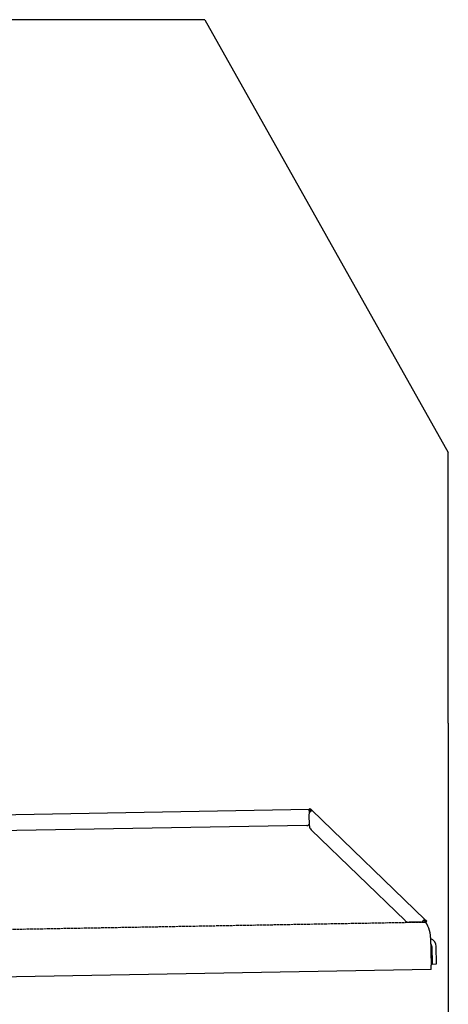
# Model space of a CAD drawing. Extents: x 1073 to 6773, y 6141 to 11616.
# Tile 50 of 50: x 5480 to 6273, y 9796 to 11616. Entities that reach past the tile are written whole.
import ezdxf

# ---------------------------------------------------------------- set-up
doc = ezdxf.new("R2010")
doc.units = 0
doc.linetypes.add('GEN3', pattern=[6.25, 5, -1.25])
doc.layers.get('0').update_dxf_attribs({"linetype": 'CONTINUOUS'})
doc.layers.add('3', color=6, linetype='GEN3')
doc.layers.add('AM_0', color=7, linetype='CONTINUOUS')

msp = doc.modelspace()

# ---------------------------------------------------------------- linework, layer by layer
for p, q in [((5822.8, 11615.9), (2672.8, 11615.9)), ((6272.8, 10315.9), (6272.8, 10815.9)), ((6272.8, 10315.9), (6272.8, 8115.9)), ((4651, 10133), (6015.8, 10156.8)), ((6017, 10158.5), (6015.6, 10157.1)), ((6017.4, 10155.4), (6015.6, 10157.1)), ((6016, 10150), (6015.8, 10156.8)), ((6017, 10158.5), (6018.8, 10156.8)), ((6018.9, 10153.9), (6017.4, 10155.4)), ((6018.8, 10156.8), (6020.3, 10155.3)), ((6018.9, 10153.9), (6019.2, 10154.3)), ((6019.2, 10154.3), (6020.3, 10155.3)), ((6020.3, 10155.3), (6229.5, 9953.3)), ((6016.1, 10125.9), (6015.7, 10148.4)), ((6011.4, 10126.8), (4656.6, 10103.1)), ((6193, 9951), (6019.2, 10118.9)), ((6229.5, 9953.3), (6228.5, 9952.3)), ((6229.5, 9953.3), (6231, 9951.9)), ((6222.7, 9948.5), (6200.2, 9948.1)), ((6228.5, 9952.3), (6228.1, 9951.9)), ((6229.6, 9950.4), (6228.1, 9951.9)), ((6231.4, 9948.7), (6229.6, 9950.4)), ((6231, 9951.9), (6232.8, 9950.1)), ((6231.4, 9948.7), (6232.8, 9950.1)), ((6240, 9920), (6240.9, 9868.7)), ((6242.3, 9903.2), (6242.9, 9870.8)), ((6250.9, 9871), (6250.3, 9903.3)), ((6241, 9860.7), (6240.9, 9868.7)), ((6242.9, 9870.8), (6250.9, 9871)), ((6241, 9860.7), (4741.3, 9834.5))]:
    msp.add_line(p, q)
for points in [[(6017.3, 10152.1, 0), (6017.2, 10152.1, 0), (6017.2, 10152.1, 0), (6017.2, 10152.1, 0), (6017.2, 10152.1, 0), (6017.2, 10152.1, 0), (6017.2, 10152.1, 0), (6017.2, 10152.1, 0), (6017.2, 10152.1, 0), (6017.2, 10152.2, 0), (6017.2, 10152.2, 0), (6017.2, 10152.2, 0), (6017.1, 10152.2, 0), (6017.1, 10152.2, 0), (6017.1, 10152.2, 0), (6017.1, 10152.2, 0), (6017.1, 10152.2, 0), (6017.1, 10152.2, 0), (6017.1, 10152.2, 0), (6017.1, 10152.2, 0), (6017.1, 10152.2, 0), (6017.1, 10152.2, 0), (6017.1, 10152.2, 0), (6017.1, 10152.2, 0), (6017.1, 10152.2, 0), (6017, 10152.2, 0), (6017, 10152.2, 0), (6017, 10152.2, 0), (6017, 10152.2, 0), (6017, 10152.2, 0), (6017, 10152.2, 0), (6017, 10152.2, 0), (6017, 10152.2, 0), (6017, 10152.2, 0), (6017, 10152.2, 0), (6017, 10152.2, 0), (6016.9, 10152.3, 0), (6016.9, 10152.3, 0), (6016.9, 10152.3, 0), (6016.9, 10152.3, 0), (6016.9, 10152.3, 0), (6016.9, 10152.3, 0), (6016.9, 10152.3, 0), (6016.9, 10152.3, 0), (6016.9, 10152.3, 0), (6016.9, 10152.3, 0), (6016.9, 10152.3, 0), (6016.9, 10152.3, 0), (6016.9, 10152.3, 0), (6016.8, 10152.3, 0), (6016.8, 10152.3, 0), (6016.8, 10152.3, 0), (6016.8, 10152.3, 0), (6016.8, 10152.3, 0), (6016.8, 10152.3, 0), (6016.8, 10152.3, 0), (6016.8, 10152.3, 0), (6016.8, 10152.3, 0), (6016.8, 10152.3, 0), (6016.8, 10152.3, 0), (6016.8, 10152.3, 0), (6016.8, 10152.3, 0), (6016.7, 10152.3, 0), (6016.7, 10152.3, 0), (6016.7, 10152.4, 0), (6016.7, 10152.4, 0), (6016.7, 10152.4, 0), (6016.7, 10152.4, 0), (6016.7, 10152.4, 0), (6016.7, 10152.4, 0), (6016.7, 10152.4, 0), (6016.7, 10152.4, 0), (6016.7, 10152.4, 0), (6016.7, 10152.4, 0), (6016.7, 10152.4, 0), (6016.6, 10152.4, 0), (6016.6, 10152.4, 0), (6016.6, 10152.4, 0), (6016.6, 10152.4, 0), (6016.6, 10152.4, 0), (6016.6, 10152.4, 0), (6016.6, 10152.4, 0), (6016.6, 10152.4, 0), (6016.6, 10152.4, 0), (6016.6, 10152.4, 0), (6016.6, 10152.4, 0), (6016.6, 10152.4, 0), (6016.6, 10152.4, 0), (6016.6, 10152.4, 0), (6016.6, 10152.4, 0), (6016.6, 10152.4, 0), (6016.5, 10152.4, 0), (6016.5, 10152.4, 0), (6016.5, 10152.5, 0), (6016.5, 10152.5, 0), (6016.5, 10152.5, 0), (6016.5, 10152.5, 0), (6016.5, 10152.5, 0), (6016.5, 10152.5, 0), (6016.5, 10152.5, 0), (6016.5, 10152.5, 0), (6016.5, 10152.5, 0), (6016.5, 10152.5, 0), (6016.5, 10152.5, 0), (6016.5, 10152.5, 0), (6016.5, 10152.5, 0), (6016.4, 10152.5, 0), (6016.4, 10152.5, 0), (6016.4, 10152.5, 0), (6016.4, 10152.5, 0), (6016.4, 10152.5, 0), (6016.4, 10152.5, 0), (6016.4, 10152.5, 0), (6016.4, 10152.5, 0), (6016.4, 10152.5, 0), (6016.4, 10152.5, 0), (6016.4, 10152.5, 0), (6016.4, 10152.5, 0), (6016.4, 10152.5, 0), (6016.4, 10152.5, 0), (6016.4, 10152.5, 0), (6016.4, 10152.5, 0), (6016.4, 10152.5, 0), (6016.4, 10152.5, 0), (6016.4, 10152.5, 0), (6016.4, 10152.5, 0), (6016.4, 10152.6, 0), (6016.3, 10152.6, 0), (6016.3, 10152.6, 0), (6016.3, 10152.6, 0), (6016.3, 10152.6, 0), (6016.3, 10152.6, 0), (6016.3, 10152.6, 0), (6016.3, 10152.6, 0), (6016.3, 10152.6, 0), (6016.3, 10152.6, 0), (6016.3, 10152.6, 0), (6016.3, 10152.6, 0), (6016.3, 10152.6, 0), (6016.3, 10152.6, 0), (6016.3, 10152.6, 0), (6016.3, 10152.6, 0), (6016.3, 10152.6, 0), (6016.3, 10152.6, 0), (6016.3, 10152.6, 0), (6016.3, 10152.6, 0), (6016.3, 10152.6, 0), (6016.2, 10152.6, 0), (6016.2, 10152.6, 0), (6016.2, 10152.6, 0), (6016.2, 10152.6, 0), (6016.2, 10152.6, 0), (6016.2, 10152.6, 0), (6016.2, 10152.6, 0), (6016.2, 10152.6, 0), (6016.2, 10152.6, 0), (6016.2, 10152.6, 0), (6016.2, 10152.6, 0), (6016.2, 10152.6, 0), (6016.2, 10152.6, 0), (6016.2, 10152.6, 0), (6016.2, 10152.6, 0), (6016.2, 10152.6, 0), (6016.2, 10152.6, 0), (6016.2, 10152.6, 0), (6016.2, 10152.6, 0), (6016.2, 10152.7, 0), (6016.2, 10152.7, 0), (6016.2, 10152.7, 0), (6016.2, 10152.7, 0), (6016.2, 10152.7, 0), (6016.2, 10152.7, 0), (6016.2, 10152.7, 0), (6016.2, 10152.7, 0), (6016.1, 10152.7, 0), (6016.1, 10152.7, 0), (6016.1, 10152.7, 0), (6016.1, 10152.7, 0), (6016.1, 10152.7, 0), (6016.1, 10152.7, 0), (6016.1, 10152.7, 0), (6016.1, 10152.7, 0), (6016.1, 10152.7, 0), (6016.1, 10152.7, 0), (6016.1, 10152.7, 0), (6016.1, 10152.7, 0), (6016.1, 10152.7, 0), (6016.1, 10152.7, 0), (6016.1, 10152.7, 0), (6016.1, 10152.7, 0), (6016.1, 10152.7, 0), (6016.1, 10152.7, 0), (6016.1, 10152.7, 0), (6016.1, 10152.7, 0), (6016.1, 10152.7, 0), (6016.1, 10152.7, 0), (6016.1, 10152.7, 0), (6016.1, 10152.7, 0), (6016.1, 10152.7, 0), (6016.1, 10152.7, 0), (6016.1, 10152.7, 0), (6016.1, 10152.7, 0), (6016.1, 10152.7, 0), (6016.1, 10152.7, 0), (6016.1, 10152.7, 0), (6016.1, 10152.7, 0), (6016.1, 10152.7, 0), (6016.1, 10152.7, 0), (6016.1, 10152.7, 0), (6016.1, 10152.7, 0), (6016.1, 10152.7, 0), (6016, 10152.7, 0), (6016, 10152.7, 0), (6016, 10152.7, 0), (6016, 10152.7, 0), (6016, 10152.7, 0), (6016, 10152.7, 0), (6016, 10152.7, 0), (6016, 10152.8, 0), (6016, 10152.8, 0), (6016, 10152.8, 0), (6016, 10152.8, 0), (6016, 10152.8, 0), (6016, 10152.8, 0), (6016, 10152.8, 0), (6016, 10152.8, 0), (6016, 10152.8, 0), (6016, 10152.8, 0), (6016, 10152.8, 0), (6016, 10152.8, 0), (6016, 10152.8, 0), (6016, 10152.8, 0), (6016, 10152.8, 0), (6016, 10152.8, 0), (6016, 10152.8, 0), (6016, 10152.8, 0), (6016, 10152.8, 0), (6016, 10152.8, 0), (6016, 10152.8, 0), (6016, 10152.8, 0), (6016, 10152.8, 0), (6016, 10152.8, 0), (6016, 10152.8, 0), (6016, 10152.8, 0), (6016, 10152.8, 0), (6016, 10152.8, 0), (6016, 10152.8, 0), (6016, 10152.8, 0), (6016, 10152.8, 0), (6016, 10152.8, 0), (6016, 10152.8, 0), (6016, 10152.8, 0), (6016, 10152.8, 0), (6016, 10152.8, 0), (6016, 10152.8, 0), (6016, 10152.8, 0), (6015.9, 10152.8, 0), (6015.9, 10152.8, 0), (6015.9, 10152.8, 0), (6015.9, 10152.8, 0), (6015.9, 10152.8, 0), (6015.9, 10152.8, 0), (6015.9, 10152.8, 0), (6015.9, 10152.8, 0), (6015.9, 10152.8, 0), (6015.9, 10152.8, 0), (6015.9, 10152.8, 0), (6015.9, 10152.8, 0), (6015.9, 10152.8, 0), (6015.9, 10152.8, 0), (6015.9, 10152.8, 0), (6015.9, 10152.8, 0), (6015.9, 10152.8, 0), (6015.9, 10152.8, 0), (6015.9, 10152.8, 0), (6015.9, 10152.8, 0), (6015.9, 10152.8, 0), (6015.9, 10152.8, 0), (6015.9, 10152.8, 0), (6015.9, 10152.8, 0), (6015.9, 10152.8, 0), (6015.9, 10152.8, 0), (6015.9, 10152.8, 0), (6015.9, 10152.8, 0), (6015.9, 10152.8, 0), (6015.9, 10152.8, 0), (6015.9, 10152.8, 0), (6015.9, 10152.8, 0), (6015.9, 10152.8, 0), (6015.9, 10152.8, 0), (6015.9, 10152.8, 0), (6015.9, 10152.8, 0), (6015.9, 10152.8, 0), (6015.9, 10152.8, 0), (6015.9, 10152.8, 0), (6015.9, 10152.8, 0), (6015.9, 10152.8, 0), (6015.9, 10152.8, 0), (6015.9, 10152.8, 0), (6015.9, 10152.8, 0), (6015.9, 10152.8, 0), (6015.9, 10152.8, 0), (6015.9, 10152.8, 0), (6015.9, 10152.8, 0), (6015.9, 10152.8, 0), (6015.9, 10152.8, 0), (6015.9, 10152.8, 0), (6015.9, 10152.8, 0), (6015.9, 10152.8, 0), (6015.9, 10152.8, 0), (6015.9, 10152.8, 0), (6015.9, 10152.8, 0), (6015.9, 10152.8, 0), (6015.9, 10152.8, 0), (6015.9, 10152.8, 0), (6015.9, 10152.8, 0), (6015.9, 10152.8, 0), (6015.9, 10152.8, 0), (6015.9, 10152.8, 0), (6015.9, 10152.8, 0)], [(6018.4, 10153.1, 0), (6018.4, 10153.1, 0), (6018.4, 10153.1, 0), (6018.4, 10153.1, 0), (6018.4, 10153.1, 0), (6018.4, 10153.1, 0), (6018.4, 10153.1, 0), (6018.4, 10153.1, 0), (6018.4, 10153.1, 0), (6018.4, 10153.1, 0), (6018.4, 10153, 0), (6018.4, 10153, 0), (6018.4, 10153, 0), (6018.4, 10153, 0), (6018.4, 10153, 0), (6018.4, 10153, 0), (6018.4, 10153, 0), (6018.3, 10153, 0), (6018.3, 10153, 0), (6018.3, 10153, 0), (6018.3, 10153, 0), (6018.3, 10153, 0), (6018.3, 10153, 0), (6018.3, 10153, 0), (6018.3, 10153, 0), (6018.3, 10153, 0), (6018.3, 10153, 0), (6018.3, 10153, 0), (6018.3, 10153, 0), (6018.3, 10153, 0), (6018.3, 10153, 0), (6018.3, 10153, 0), (6018.3, 10153, 0), (6018.3, 10153, 0), (6018.3, 10153, 0), (6018.3, 10153, 0), (6018.3, 10153, 0), (6018.2, 10153, 0), (6018.2, 10153, 0), (6018.2, 10152.9, 0), (6018.2, 10152.9, 0), (6018.2, 10152.9, 0), (6018.2, 10152.9, 0), (6018.2, 10152.9, 0), (6018.2, 10152.9, 0), (6018.2, 10152.9, 0), (6018.2, 10152.9, 0), (6018.2, 10152.9, 0), (6018.2, 10152.9, 0), (6018.2, 10152.9, 0), (6018.2, 10152.9, 0), (6018.2, 10152.9, 0), (6018.2, 10152.9, 0), (6018.2, 10152.9, 0), (6018.2, 10152.9, 0), (6018.2, 10152.9, 0), (6018.2, 10152.9, 0), (6018.2, 10152.9, 0), (6018.2, 10152.9, 0), (6018.1, 10152.9, 0), (6018.1, 10152.9, 0), (6018.1, 10152.9, 0), (6018.1, 10152.9, 0), (6018.1, 10152.9, 0), (6018.1, 10152.9, 0), (6018.1, 10152.9, 0), (6018.1, 10152.9, 0), (6018.1, 10152.9, 0), (6018.1, 10152.8, 0), (6018.1, 10152.8, 0), (6018.1, 10152.8, 0), (6018.1, 10152.8, 0), (6018.1, 10152.8, 0), (6018.1, 10152.8, 0), (6018.1, 10152.8, 0), (6018.1, 10152.8, 0), (6018.1, 10152.8, 0), (6018.1, 10152.8, 0), (6018.1, 10152.8, 0), (6018.1, 10152.8, 0), (6018.1, 10152.8, 0), (6018.1, 10152.8, 0), (6018.1, 10152.8, 0), (6018, 10152.8, 0), (6018, 10152.8, 0), (6018, 10152.8, 0), (6018, 10152.8, 0), (6018, 10152.8, 0), (6018, 10152.8, 0), (6018, 10152.8, 0), (6018, 10152.8, 0), (6018, 10152.8, 0), (6018, 10152.8, 0), (6018, 10152.8, 0), (6018, 10152.8, 0), (6018, 10152.8, 0), (6018, 10152.7, 0), (6018, 10152.7, 0), (6018, 10152.7, 0), (6018, 10152.7, 0), (6018, 10152.7, 0), (6018, 10152.7, 0), (6018, 10152.7, 0), (6017.9, 10152.7, 0), (6017.9, 10152.7, 0), (6017.9, 10152.7, 0), (6017.9, 10152.7, 0), (6017.9, 10152.7, 0), (6017.9, 10152.7, 0), (6017.9, 10152.7, 0), (6017.9, 10152.7, 0), (6017.9, 10152.7, 0), (6017.9, 10152.7, 0), (6017.9, 10152.7, 0), (6017.9, 10152.7, 0), (6017.9, 10152.7, 0), (6017.9, 10152.7, 0), (6017.9, 10152.7, 0), (6017.9, 10152.7, 0), (6017.9, 10152.7, 0), (6017.9, 10152.7, 0), (6017.9, 10152.7, 0), (6017.9, 10152.7, 0), (6017.9, 10152.6, 0), (6017.9, 10152.6, 0), (6017.9, 10152.6, 0), (6017.9, 10152.6, 0), (6017.9, 10152.6, 0), (6017.8, 10152.6, 0), (6017.8, 10152.6, 0), (6017.8, 10152.6, 0), (6017.8, 10152.6, 0), (6017.8, 10152.6, 0), (6017.8, 10152.6, 0), (6017.8, 10152.6, 0), (6017.8, 10152.6, 0), (6017.8, 10152.6, 0), (6017.8, 10152.6, 0), (6017.8, 10152.6, 0), (6017.8, 10152.6, 0), (6017.8, 10152.6, 0), (6017.8, 10152.6, 0), (6017.8, 10152.6, 0), (6017.8, 10152.6, 0), (6017.8, 10152.6, 0), (6017.8, 10152.6, 0), (6017.8, 10152.6, 0), (6017.8, 10152.6, 0), (6017.8, 10152.6, 0), (6017.8, 10152.6, 0), (6017.7, 10152.5, 0), (6017.7, 10152.5, 0), (6017.7, 10152.5, 0), (6017.7, 10152.5, 0), (6017.7, 10152.5, 0), (6017.7, 10152.5, 0), (6017.7, 10152.5, 0), (6017.7, 10152.5, 0), (6017.7, 10152.5, 0), (6017.7, 10152.5, 0), (6017.7, 10152.5, 0), (6017.7, 10152.5, 0), (6017.7, 10152.5, 0), (6017.7, 10152.5, 0), (6017.7, 10152.5, 0), (6017.7, 10152.5, 0), (6017.7, 10152.5, 0), (6017.7, 10152.5, 0), (6017.7, 10152.5, 0), (6017.7, 10152.5, 0), (6017.7, 10152.5, 0), (6017.6, 10152.5, 0), (6017.6, 10152.5, 0), (6017.6, 10152.5, 0), (6017.6, 10152.5, 0), (6017.6, 10152.5, 0), (6017.6, 10152.4, 0), (6017.6, 10152.4, 0), (6017.6, 10152.4, 0), (6017.6, 10152.4, 0), (6017.6, 10152.4, 0), (6017.6, 10152.4, 0), (6017.6, 10152.4, 0), (6017.6, 10152.4, 0), (6017.6, 10152.4, 0), (6017.6, 10152.4, 0), (6017.6, 10152.4, 0), (6017.6, 10152.4, 0), (6017.6, 10152.4, 0), (6017.6, 10152.4, 0), (6017.6, 10152.4, 0), (6017.6, 10152.4, 0)], [(6020.3, 10155.3, 0), (6020.3, 10155.3, 0), (6020.3, 10155.3, 0), (6020.3, 10155.3, 0), (6020.3, 10155.3, 0), (6020.3, 10155.3, 0), (6020.3, 10155.3, 0), (6020.3, 10155.3, 0), (6020.3, 10155.3, 0), (6020.3, 10155.3, 0), (6020.3, 10155.3, 0), (6020.3, 10155.3, 0), (6020.3, 10155.3, 0), (6020.3, 10155.3, 0), (6020.3, 10155.3, 0), (6020.3, 10155.3, 0), (6020.3, 10155.3, 0), (6020.3, 10155.3, 0), (6020.3, 10155.3, 0), (6020.3, 10155.3, 0), (6020.3, 10155.3, 0), (6020.3, 10155.3, 0), (6020.3, 10155.3, 0), (6020.3, 10155.3, 0), (6020.3, 10155.3, 0), (6020.3, 10155.3, 0), (6020.3, 10155.3, 0), (6020.3, 10155.3, 0), (6020.3, 10155.3, 0), (6020.3, 10155.3, 0), (6020.3, 10155.3, 0), (6020.3, 10155.3, 0), (6020.3, 10155.3, 0), (6020.3, 10155.2, 0), (6020.3, 10155.2, 0), (6020.3, 10155.2, 0), (6020.3, 10155.2, 0), (6020.3, 10155.2, 0), (6020.3, 10155.2, 0), (6020.3, 10155.2, 0), (6020.3, 10155.2, 0), (6020.3, 10155.2, 0), (6020.3, 10155.2, 0), (6020.3, 10155.2, 0), (6020.3, 10155.2, 0), (6020.3, 10155.2, 0), (6020.3, 10155.2, 0), (6020.3, 10155.2, 0), (6020.3, 10155.2, 0), (6020.3, 10155.2, 0), (6020.3, 10155.2, 0), (6020.3, 10155.2, 0), (6020.3, 10155.2, 0), (6020.3, 10155.2, 0), (6020.3, 10155.2, 0), (6020.3, 10155.2, 0), (6020.3, 10155.2, 0), (6020.3, 10155.2, 0), (6020.3, 10155.2, 0), (6020.3, 10155.2, 0), (6020.3, 10155.2, 0), (6020.3, 10155.2, 0), (6020.3, 10155.1, 0), (6020.3, 10155.1, 0), (6020.3, 10155.1, 0), (6020.3, 10155.1, 0), (6020.3, 10155.1, 0), (6020.3, 10155.1, 0), (6020.3, 10155.1, 0), (6020.3, 10155.1, 0), (6020.3, 10155.1, 0), (6020.3, 10155.1, 0), (6020.3, 10155.1, 0), (6020.3, 10155.1, 0), (6020.3, 10155.1, 0), (6020.3, 10155.1, 0), (6020.3, 10155.1, 0), (6020.3, 10155.1, 0), (6020.3, 10155.1, 0), (6020.3, 10155.1, 0), (6020.3, 10155.1, 0), (6020.3, 10155.1, 0), (6020.3, 10155.1, 0), (6020.3, 10155.1, 0), (6020.3, 10155.1, 0), (6020.3, 10155.1, 0), (6020.3, 10155.1, 0), (6020.3, 10155, 0), (6020.3, 10155, 0), (6020.3, 10155, 0), (6020.3, 10155, 0), (6020.3, 10155, 0), (6020.3, 10155, 0), (6020.3, 10155, 0), (6020.3, 10155, 0), (6020.3, 10155, 0), (6020.3, 10155, 0), (6020.3, 10155, 0), (6020.3, 10155, 0), (6020.3, 10155, 0), (6020.3, 10155, 0), (6020.3, 10155, 0), (6020.3, 10155, 0), (6020.3, 10155, 0), (6020.3, 10155, 0), (6020.3, 10155, 0), (6020.3, 10155, 0), (6020.3, 10155, 0), (6020.3, 10155, 0), (6020.3, 10154.9, 0), (6020.3, 10154.9, 0), (6020.3, 10154.9, 0), (6020.3, 10154.9, 0), (6020.3, 10154.9, 0), (6020.3, 10154.9, 0), (6020.3, 10154.9, 0), (6020.3, 10154.9, 0), (6020.3, 10154.9, 0), (6020.3, 10154.9, 0), (6020.3, 10154.9, 0), (6020.3, 10154.9, 0), (6020.3, 10154.9, 0), (6020.3, 10154.9, 0), (6020.3, 10154.9, 0), (6020.3, 10154.9, 0), (6020.3, 10154.9, 0), (6020.3, 10154.9, 0), (6020.2, 10154.9, 0), (6020.2, 10154.9, 0), (6020.2, 10154.8, 0), (6020.2, 10154.8, 0), (6020.2, 10154.8, 0), (6020.2, 10154.8, 0), (6020.2, 10154.8, 0), (6020.2, 10154.8, 0), (6020.2, 10154.8, 0), (6020.2, 10154.8, 0), (6020.2, 10154.8, 0), (6020.2, 10154.8, 0), (6020.2, 10154.8, 0), (6020.2, 10154.8, 0), (6020.2, 10154.8, 0), (6020.2, 10154.8, 0), (6020.2, 10154.8, 0), (6020.2, 10154.8, 0), (6020.2, 10154.8, 0), (6020.2, 10154.8, 0), (6020.2, 10154.8, 0), (6020.2, 10154.7, 0), (6020.2, 10154.7, 0), (6020.2, 10154.7, 0), (6020.2, 10154.7, 0), (6020.2, 10154.7, 0), (6020.2, 10154.7, 0), (6020.2, 10154.7, 0), (6020.2, 10154.7, 0), (6020.2, 10154.7, 0), (6020.2, 10154.7, 0), (6020.1, 10154.7, 0), (6020.1, 10154.7, 0), (6020.1, 10154.7, 0), (6020.1, 10154.7, 0), (6020.1, 10154.7, 0), (6020.1, 10154.7, 0), (6020.1, 10154.7, 0), (6020.1, 10154.6, 0), (6020.1, 10154.6, 0), (6020.1, 10154.6, 0), (6020.1, 10154.6, 0), (6020.1, 10154.6, 0), (6020.1, 10154.6, 0), (6020.1, 10154.6, 0), (6020.1, 10154.6, 0), (6020.1, 10154.6, 0), (6020.1, 10154.6, 0), (6020.1, 10154.6, 0), (6020.1, 10154.6, 0), (6020.1, 10154.6, 0), (6020.1, 10154.6, 0), (6020.1, 10154.6, 0), (6020.1, 10154.6, 0), (6020.1, 10154.6, 0), (6020.1, 10154.5, 0), (6020, 10154.5, 0), (6020, 10154.5, 0), (6020, 10154.5, 0), (6020, 10154.5, 0), (6020, 10154.5, 0), (6020, 10154.5, 0), (6020, 10154.5, 0), (6020, 10154.5, 0), (6020, 10154.5, 0), (6020, 10154.5, 0), (6020, 10154.5, 0), (6020, 10154.5, 0), (6020, 10154.5, 0), (6020, 10154.5, 0), (6020, 10154.5, 0), (6020, 10154.4, 0), (6020, 10154.4, 0), (6019.9, 10154.4, 0), (6019.9, 10154.4, 0), (6019.9, 10154.4, 0), (6019.9, 10154.4, 0), (6019.9, 10154.4, 0), (6019.9, 10154.4, 0), (6019.9, 10154.4, 0), (6019.9, 10154.4, 0), (6019.9, 10154.4, 0), (6019.9, 10154.4, 0), (6019.9, 10154.4, 0), (6019.9, 10154.4, 0), (6019.9, 10154.4, 0), (6019.9, 10154.3, 0), (6019.9, 10154.3, 0), (6019.9, 10154.3, 0), (6019.9, 10154.3, 0), (6019.9, 10154.3, 0), (6019.9, 10154.3, 0), (6019.8, 10154.3, 0), (6019.8, 10154.3, 0), (6019.8, 10154.3, 0), (6019.8, 10154.3, 0), (6019.8, 10154.3, 0), (6019.8, 10154.3, 0), (6019.8, 10154.3, 0), (6019.8, 10154.3, 0), (6019.8, 10154.3, 0), (6019.8, 10154.2, 0), (6019.8, 10154.2, 0), (6019.8, 10154.2, 0), (6019.8, 10154.2, 0), (6019.8, 10154.2, 0), (6019.8, 10154.2, 0), (6019.7, 10154.2, 0), (6019.7, 10154.2, 0), (6019.7, 10154.2, 0), (6019.7, 10154.2, 0), (6019.7, 10154.2, 0), (6019.7, 10154.2, 0), (6019.7, 10154.2, 0), (6019.7, 10154.2, 0), (6019.7, 10154.2, 0), (6019.7, 10154.1, 0), (6019.7, 10154.1, 0), (6019.7, 10154.1, 0), (6019.7, 10154.1, 0), (6019.6, 10154.1, 0), (6019.6, 10154.1, 0), (6019.6, 10154.1, 0), (6019.6, 10154.1, 0), (6019.6, 10154.1, 0), (6019.6, 10154.1, 0), (6019.6, 10154.1, 0), (6019.6, 10154.1, 0), (6019.6, 10154.1, 0), (6019.6, 10154.1, 0), (6019.6, 10154, 0), (6019.6, 10154, 0), (6019.6, 10154, 0), (6019.6, 10154, 0), (6019.6, 10154, 0), (6019.5, 10154, 0), (6019.5, 10154, 0), (6019.5, 10154, 0), (6019.5, 10154, 0), (6019.5, 10154, 0), (6019.5, 10154, 0), (6019.5, 10154, 0), (6019.5, 10154, 0), (6019.5, 10153.9, 0), (6019.5, 10153.9, 0), (6019.5, 10153.9, 0), (6019.5, 10153.9, 0), (6019.4, 10153.9, 0), (6019.4, 10153.9, 0), (6019.4, 10153.9, 0), (6019.4, 10153.9, 0), (6019.4, 10153.9, 0), (6019.4, 10153.9, 0), (6019.4, 10153.9, 0), (6019.4, 10153.9, 0), (6019.4, 10153.9, 0), (6019.4, 10153.9, 0), (6019.4, 10153.8, 0), (6019.4, 10153.8, 0), (6019.4, 10153.8, 0), (6019.3, 10153.8, 0), (6019.3, 10153.8, 0), (6019.3, 10153.8, 0), (6019.3, 10153.8, 0), (6019.3, 10153.8, 0), (6019.3, 10153.8, 0), (6019.3, 10153.8, 0), (6019.3, 10153.8, 0), (6019.3, 10153.8, 0), (6019.3, 10153.8, 0), (6019.3, 10153.7, 0), (6019.2, 10153.7, 0), (6019.2, 10153.7, 0), (6019.2, 10153.7, 0), (6019.2, 10153.7, 0), (6019.2, 10153.7, 0), (6019.2, 10153.7, 0), (6019.2, 10153.7, 0), (6019.2, 10153.7, 0), (6019.2, 10153.7, 0), (6019.2, 10153.7, 0), (6019.2, 10153.7, 0), (6019.1, 10153.7, 0), (6019.1, 10153.6, 0), (6019.1, 10153.6, 0), (6019.1, 10153.6, 0), (6019.1, 10153.6, 0), (6019.1, 10153.6, 0), (6019.1, 10153.6, 0), (6019.1, 10153.6, 0), (6019.1, 10153.6, 0), (6019.1, 10153.6, 0), (6019.1, 10153.6, 0), (6019.1, 10153.6, 0), (6019, 10153.6, 0), (6019, 10153.6, 0), (6019, 10153.5, 0), (6019, 10153.5, 0), (6019, 10153.5, 0), (6019, 10153.5, 0), (6019, 10153.5, 0), (6019, 10153.5, 0), (6019, 10153.5, 0), (6019, 10153.5, 0), (6018.9, 10153.5, 0), (6018.9, 10153.5, 0), (6018.9, 10153.5, 0), (6018.9, 10153.5, 0), (6018.9, 10153.5, 0), (6018.9, 10153.4, 0), (6018.9, 10153.4, 0), (6018.9, 10153.4, 0), (6018.9, 10153.4, 0), (6018.9, 10153.4, 0), (6018.9, 10153.4, 0), (6018.8, 10153.4, 0), (6018.8, 10153.4, 0), (6018.8, 10153.4, 0), (6018.8, 10153.4, 0), (6018.8, 10153.4, 0), (6018.8, 10153.4, 0), (6018.8, 10153.4, 0), (6018.8, 10153.3, 0), (6018.8, 10153.3, 0), (6018.8, 10153.3, 0), (6018.7, 10153.3, 0), (6018.7, 10153.3, 0), (6018.7, 10153.3, 0), (6018.7, 10153.3, 0), (6018.7, 10153.3, 0), (6018.7, 10153.3, 0), (6018.7, 10153.3, 0), (6018.7, 10153.3, 0), (6018.7, 10153.3, 0), (6018.6, 10153.3, 0), (6018.6, 10153.2, 0), (6018.6, 10153.2, 0), (6018.6, 10153.2, 0), (6018.6, 10153.2, 0), (6018.6, 10153.2, 0), (6018.6, 10153.2, 0), (6018.6, 10153.2, 0), (6018.6, 10153.2, 0), (6018.6, 10153.2, 0), (6018.6, 10153.2, 0), (6018.5, 10153.2, 0), (6018.5, 10153.2, 0), (6018.5, 10153.2, 0), (6018.5, 10153.1, 0), (6018.5, 10153.1, 0), (6018.5, 10153.1, 0), (6018.5, 10153.1, 0), (6018.5, 10153.1, 0), (6018.4, 10153.1, 0), (6018.4, 10153.1, 0), (6018.4, 10153.1, 0), (6018.4, 10153.1, 0)], [(6019, 10153.5, 0), (6019, 10153.5, 0), (6019, 10153.5, 0), (6019, 10153.5, 0), (6019, 10153.5, 0), (6019, 10153.5, 0), (6019, 10153.5, 0), (6019, 10153.5, 0), (6019, 10153.5, 0), (6019, 10153.5, 0), (6019, 10153.5, 0), (6019, 10153.5, 0), (6019, 10153.5, 0), (6019, 10153.5, 0), (6019, 10153.5, 0), (6019, 10153.5, 0), (6019, 10153.5, 0), (6019, 10153.5, 0), (6019, 10153.5, 0), (6019, 10153.5, 0), (6019, 10153.5, 0), (6019, 10153.5, 0), (6019, 10153.5, 0), (6019, 10153.6, 0), (6019, 10153.6, 0), (6019, 10153.6, 0), (6019, 10153.6, 0), (6019, 10153.6, 0), (6019, 10153.6, 0), (6019, 10153.6, 0), (6019, 10153.6, 0), (6019, 10153.6, 0), (6019, 10153.6, 0), (6019, 10153.6, 0), (6019, 10153.6, 0), (6019, 10153.6, 0), (6019, 10153.6, 0), (6019, 10153.6, 0), (6019, 10153.6, 0), (6019, 10153.6, 0), (6019, 10153.6, 0), (6019, 10153.6, 0), (6019, 10153.6, 0), (6019, 10153.6, 0), (6019, 10153.6, 0), (6019, 10153.6, 0), (6019, 10153.6, 0), (6019, 10153.6, 0), (6019, 10153.6, 0), (6019, 10153.6, 0), (6019, 10153.6, 0), (6019, 10153.6, 0), (6019, 10153.6, 0), (6019, 10153.6, 0), (6019, 10153.6, 0), (6019, 10153.6, 0), (6019, 10153.6, 0), (6019, 10153.6, 0), (6019, 10153.6, 0), (6019, 10153.6, 0), (6019, 10153.6, 0), (6019, 10153.6, 0), (6019, 10153.6, 0), (6019, 10153.6, 0), (6019, 10153.6, 0), (6019, 10153.6, 0), (6019, 10153.6, 0), (6019, 10153.6, 0), (6019, 10153.6, 0), (6019, 10153.6, 0), (6019, 10153.6, 0), (6019, 10153.6, 0), (6019, 10153.6, 0), (6019, 10153.6, 0), (6019, 10153.6, 0), (6019, 10153.6, 0), (6019, 10153.6, 0), (6019, 10153.6, 0), (6019, 10153.6, 0), (6019, 10153.6, 0), (6019, 10153.6, 0), (6019, 10153.6, 0), (6019, 10153.7, 0), (6019, 10153.7, 0), (6019, 10153.7, 0), (6019, 10153.7, 0), (6019, 10153.7, 0), (6019, 10153.7, 0), (6019, 10153.7, 0), (6019, 10153.7, 0), (6019, 10153.7, 0), (6019, 10153.7, 0), (6019, 10153.7, 0), (6019, 10153.7, 0), (6019, 10153.7, 0), (6019, 10153.7, 0), (6019, 10153.7, 0), (6019, 10153.7, 0), (6019, 10153.7, 0), (6019, 10153.7, 0), (6019, 10153.7, 0), (6019, 10153.7, 0), (6019, 10153.7, 0), (6019, 10153.7, 0), (6019, 10153.7, 0), (6019, 10153.7, 0), (6019, 10153.7, 0), (6019, 10153.7, 0), (6019, 10153.7, 0), (6019, 10153.7, 0), (6019, 10153.7, 0), (6019, 10153.7, 0), (6019, 10153.7, 0), (6019, 10153.7, 0), (6019, 10153.7, 0), (6019, 10153.7, 0), (6019, 10153.7, 0), (6019, 10153.7, 0), (6019, 10153.7, 0), (6019, 10153.7, 0), (6019, 10153.7, 0), (6019, 10153.7, 0), (6019, 10153.7, 0), (6019, 10153.7, 0), (6019, 10153.7, 0), (6019, 10153.7, 0), (6019, 10153.7, 0), (6019, 10153.7, 0), (6019, 10153.7, 0), (6019, 10153.7, 0), (6019, 10153.7, 0), (6019, 10153.7, 0), (6019, 10153.7, 0), (6019, 10153.7, 0), (6019, 10153.7, 0), (6019, 10153.7, 0), (6019, 10153.7, 0), (6019, 10153.7, 0), (6019, 10153.7, 0), (6019, 10153.7, 0), (6019, 10153.7, 0), (6019, 10153.7, 0), (6019, 10153.7, 0), (6019, 10153.7, 0), (6019, 10153.7, 0), (6019, 10153.7, 0), (6019, 10153.8, 0), (6019, 10153.8, 0), (6019, 10153.8, 0), (6019, 10153.8, 0), (6019, 10153.8, 0), (6019, 10153.8, 0), (6019, 10153.8, 0), (6019, 10153.8, 0), (6019, 10153.8, 0), (6019, 10153.8, 0), (6019, 10153.8, 0), (6019, 10153.8, 0), (6019, 10153.8, 0), (6019, 10153.8, 0), (6019, 10153.8, 0), (6019, 10153.8, 0), (6019, 10153.8, 0), (6019, 10153.8, 0), (6019, 10153.8, 0), (6019, 10153.8, 0), (6019, 10153.8, 0), (6019, 10153.8, 0), (6019, 10153.8, 0), (6019, 10153.8, 0), (6019, 10153.8, 0), (6019, 10153.8, 0), (6019, 10153.8, 0), (6019, 10153.8, 0), (6019, 10153.8, 0), (6019, 10153.8, 0), (6019, 10153.8, 0), (6019, 10153.8, 0), (6019, 10153.8, 0), (6019, 10153.8, 0), (6019, 10153.8, 0), (6018.9, 10153.8, 0), (6018.9, 10153.8, 0), (6018.9, 10153.8, 0), (6018.9, 10153.8, 0), (6018.9, 10153.8, 0), (6018.9, 10153.8, 0), (6018.9, 10153.8, 0), (6018.9, 10153.8, 0), (6018.9, 10153.8, 0), (6018.9, 10153.8, 0), (6018.9, 10153.8, 0), (6018.9, 10153.8, 0), (6018.9, 10153.8, 0), (6018.9, 10153.8, 0), (6018.9, 10153.8, 0), (6018.9, 10153.8, 0), (6018.9, 10153.8, 0), (6018.9, 10153.8, 0), (6018.9, 10153.8, 0), (6018.9, 10153.8, 0), (6018.9, 10153.8, 0), (6018.9, 10153.8, 0), (6018.9, 10153.8, 0), (6018.9, 10153.8, 0), (6018.9, 10153.8, 0), (6018.9, 10153.8, 0), (6018.9, 10153.8, 0), (6018.9, 10153.8, 0), (6018.9, 10153.8, 0), (6018.9, 10153.8, 0), (6018.9, 10153.8, 0), (6018.9, 10153.8, 0), (6018.9, 10153.8, 0), (6018.9, 10153.8, 0), (6018.9, 10153.9, 0), (6018.9, 10153.9, 0), (6018.9, 10153.9, 0), (6018.9, 10153.9, 0), (6018.9, 10153.9, 0), (6018.9, 10153.9, 0), (6018.9, 10153.9, 0), (6018.9, 10153.9, 0), (6018.9, 10153.9, 0), (6018.9, 10153.9, 0), (6018.9, 10153.9, 0), (6018.9, 10153.9, 0), (6018.9, 10153.9, 0), (6018.9, 10153.9, 0), (6018.9, 10153.9, 0), (6018.9, 10153.9, 0), (6018.9, 10153.9, 0), (6018.9, 10153.9, 0), (6018.9, 10153.9, 0), (6018.9, 10153.9, 0), (6018.9, 10153.9, 0), (6018.9, 10153.9, 0), (6018.9, 10153.9, 0), (6018.9, 10153.9, 0), (6018.9, 10153.9, 0), (6018.9, 10153.9, 0), (6018.9, 10153.9, 0), (6018.9, 10153.9, 0), (6018.9, 10153.9, 0), (6018.9, 10153.9, 0), (6018.9, 10153.9, 0), (6018.9, 10153.9, 0), (6018.9, 10153.9, 0), (6018.9, 10153.9, 0), (6018.9, 10153.9, 0), (6018.9, 10153.9, 0), (6018.9, 10153.9, 0), (6018.9, 10153.9, 0), (6018.9, 10153.9, 0), (6018.9, 10153.9, 0), (6018.9, 10153.9, 0)], [(6227.3, 9951.4, 0), (6227.3, 9951.4, 0), (6227.3, 9951.4, 0), (6227.3, 9951.4, 0), (6227.3, 9951.4, 0), (6227.3, 9951.5, 0), (6227.3, 9951.5, 0), (6227.3, 9951.5, 0), (6227.3, 9951.5, 0), (6227.3, 9951.5, 0), (6227.4, 9951.5, 0), (6227.4, 9951.5, 0), (6227.4, 9951.5, 0), (6227.4, 9951.5, 0), (6227.4, 9951.5, 0), (6227.4, 9951.6, 0), (6227.4, 9951.6, 0), (6227.4, 9951.6, 0), (6227.4, 9951.6, 0), (6227.4, 9951.6, 0), (6227.4, 9951.6, 0), (6227.4, 9951.6, 0), (6227.4, 9951.6, 0), (6227.4, 9951.6, 0), (6227.4, 9951.6, 0), (6227.5, 9951.7, 0), (6227.5, 9951.7, 0), (6227.5, 9951.7, 0), (6227.5, 9951.7, 0), (6227.5, 9951.7, 0), (6227.5, 9951.7, 0), (6227.5, 9951.7, 0), (6227.5, 9951.7, 0), (6227.5, 9951.7, 0), (6227.5, 9951.8, 0), (6227.5, 9951.8, 0), (6227.5, 9951.8, 0), (6227.6, 9951.8, 0), (6227.6, 9951.8, 0), (6227.6, 9951.8, 0), (6227.6, 9951.8, 0), (6227.6, 9951.8, 0), (6227.6, 9951.8, 0), (6227.6, 9951.9, 0), (6227.6, 9951.9, 0), (6227.6, 9951.9, 0), (6227.6, 9951.9, 0), (6227.6, 9951.9, 0), (6227.6, 9951.9, 0), (6227.6, 9951.9, 0), (6227.6, 9951.9, 0), (6227.6, 9951.9, 0), (6227.7, 9951.9, 0), (6227.7, 9951.9, 0), (6227.7, 9952, 0), (6227.7, 9952, 0), (6227.7, 9952, 0), (6227.7, 9952, 0), (6227.7, 9952, 0), (6227.7, 9952, 0), (6227.7, 9952, 0), (6227.7, 9952, 0), (6227.7, 9952, 0), (6227.7, 9952, 0), (6227.8, 9952, 0), (6227.8, 9952.1, 0), (6227.8, 9952.1, 0), (6227.8, 9952.1, 0), (6227.8, 9952.1, 0), (6227.8, 9952.1, 0), (6227.8, 9952.1, 0), (6227.8, 9952.1, 0), (6227.8, 9952.1, 0), (6227.8, 9952.1, 0), (6227.8, 9952.1, 0), (6227.8, 9952.1, 0), (6227.8, 9952.2, 0), (6227.8, 9952.2, 0), (6227.9, 9952.2, 0), (6227.9, 9952.2, 0), (6227.9, 9952.2, 0), (6227.9, 9952.2, 0), (6227.9, 9952.2, 0), (6227.9, 9952.2, 0), (6227.9, 9952.2, 0), (6227.9, 9952.2, 0), (6227.9, 9952.2, 0), (6227.9, 9952.3, 0), (6227.9, 9952.3, 0), (6227.9, 9952.3, 0), (6227.9, 9952.3, 0), (6227.9, 9952.3, 0), (6227.9, 9952.3, 0), (6228, 9952.3, 0), (6228, 9952.3, 0), (6228, 9952.3, 0), (6228, 9952.3, 0), (6228, 9952.4, 0), (6228, 9952.4, 0), (6228, 9952.4, 0), (6228, 9952.4, 0), (6228, 9952.4, 0), (6228, 9952.4, 0), (6228, 9952.4, 0), (6228, 9952.4, 0), (6228.1, 9952.4, 0), (6228.1, 9952.4, 0), (6228.1, 9952.4, 0), (6228.1, 9952.4, 0), (6228.1, 9952.5, 0), (6228.1, 9952.5, 0), (6228.1, 9952.5, 0), (6228.1, 9952.5, 0), (6228.1, 9952.5, 0), (6228.1, 9952.5, 0), (6228.1, 9952.5, 0), (6228.1, 9952.5, 0), (6228.1, 9952.5, 0), (6228.1, 9952.5, 0), (6228.1, 9952.5, 0), (6228.1, 9952.5, 0), (6228.2, 9952.5, 0), (6228.2, 9952.5, 0), (6228.2, 9952.6, 0), (6228.2, 9952.6, 0), (6228.2, 9952.6, 0), (6228.2, 9952.6, 0), (6228.2, 9952.6, 0), (6228.2, 9952.6, 0), (6228.2, 9952.6, 0), (6228.2, 9952.6, 0), (6228.2, 9952.6, 0), (6228.2, 9952.6, 0), (6228.2, 9952.6, 0), (6228.2, 9952.6, 0), (6228.3, 9952.6, 0), (6228.3, 9952.7, 0), (6228.3, 9952.7, 0), (6228.3, 9952.7, 0), (6228.3, 9952.7, 0), (6228.3, 9952.7, 0), (6228.3, 9952.7, 0), (6228.3, 9952.7, 0), (6228.3, 9952.7, 0), (6228.3, 9952.7, 0), (6228.3, 9952.7, 0), (6228.3, 9952.7, 0), (6228.3, 9952.7, 0), (6228.3, 9952.8, 0), (6228.4, 9952.8, 0), (6228.4, 9952.8, 0), (6228.4, 9952.8, 0), (6228.4, 9952.8, 0), (6228.4, 9952.8, 0), (6228.4, 9952.8, 0), (6228.4, 9952.8, 0), (6228.4, 9952.8, 0), (6228.4, 9952.8, 0), (6228.4, 9952.8, 0), (6228.4, 9952.8, 0), (6228.4, 9952.8, 0), (6228.4, 9952.8, 0), (6228.4, 9952.8, 0), (6228.4, 9952.9, 0), (6228.4, 9952.9, 0), (6228.5, 9952.9, 0), (6228.5, 9952.9, 0), (6228.5, 9952.9, 0), (6228.5, 9952.9, 0), (6228.5, 9952.9, 0), (6228.5, 9952.9, 0), (6228.5, 9952.9, 0), (6228.5, 9952.9, 0), (6228.5, 9952.9, 0), (6228.5, 9952.9, 0), (6228.5, 9952.9, 0), (6228.5, 9952.9, 0), (6228.5, 9952.9, 0), (6228.5, 9952.9, 0), (6228.6, 9953, 0), (6228.6, 9953, 0), (6228.6, 9953, 0), (6228.6, 9953, 0), (6228.6, 9953, 0), (6228.6, 9953, 0), (6228.6, 9953, 0), (6228.6, 9953, 0), (6228.6, 9953, 0), (6228.6, 9953, 0), (6228.6, 9953, 0), (6228.6, 9953, 0), (6228.6, 9953, 0), (6228.6, 9953, 0), (6228.6, 9953, 0), (6228.6, 9953, 0), (6228.6, 9953, 0), (6228.6, 9953, 0), (6228.7, 9953, 0), (6228.7, 9953, 0), (6228.7, 9953.1, 0), (6228.7, 9953.1, 0), (6228.7, 9953.1, 0), (6228.7, 9953.1, 0), (6228.7, 9953.1, 0), (6228.7, 9953.1, 0), (6228.7, 9953.1, 0), (6228.7, 9953.1, 0), (6228.7, 9953.1, 0), (6228.7, 9953.1, 0), (6228.7, 9953.1, 0), (6228.7, 9953.1, 0), (6228.7, 9953.1, 0), (6228.8, 9953.1, 0), (6228.8, 9953.1, 0), (6228.8, 9953.1, 0), (6228.8, 9953.1, 0), (6228.8, 9953.1, 0), (6228.8, 9953.1, 0), (6228.8, 9953.1, 0), (6228.8, 9953.1, 0), (6228.8, 9953.2, 0), (6228.8, 9953.2, 0), (6228.8, 9953.2, 0), (6228.8, 9953.2, 0), (6228.8, 9953.2, 0), (6228.8, 9953.2, 0), (6228.8, 9953.2, 0), (6228.8, 9953.2, 0), (6228.8, 9953.2, 0), (6228.8, 9953.2, 0), (6228.9, 9953.2, 0), (6228.9, 9953.2, 0), (6228.9, 9953.2, 0), (6228.9, 9953.2, 0), (6228.9, 9953.2, 0), (6228.9, 9953.2, 0), (6228.9, 9953.2, 0), (6228.9, 9953.2, 0), (6228.9, 9953.2, 0), (6228.9, 9953.2, 0), (6228.9, 9953.2, 0), (6228.9, 9953.2, 0), (6228.9, 9953.2, 0), (6228.9, 9953.2, 0), (6228.9, 9953.2, 0), (6228.9, 9953.2, 0), (6228.9, 9953.3, 0), (6228.9, 9953.3, 0), (6228.9, 9953.3, 0), (6228.9, 9953.3, 0), (6228.9, 9953.3, 0), (6229, 9953.3, 0), (6229, 9953.3, 0), (6229, 9953.3, 0), (6229, 9953.3, 0), (6229, 9953.3, 0), (6229, 9953.3, 0), (6229, 9953.3, 0), (6229, 9953.3, 0), (6229, 9953.3, 0), (6229, 9953.3, 0), (6229, 9953.3, 0), (6229, 9953.3, 0), (6229, 9953.3, 0), (6229, 9953.3, 0), (6229, 9953.3, 0), (6229, 9953.3, 0), (6229, 9953.3, 0), (6229, 9953.3, 0), (6229.1, 9953.3, 0), (6229.1, 9953.3, 0), (6229.1, 9953.3, 0), (6229.1, 9953.3, 0), (6229.1, 9953.3, 0), (6229.1, 9953.3, 0), (6229.1, 9953.3, 0), (6229.1, 9953.3, 0), (6229.1, 9953.3, 0), (6229.1, 9953.3, 0), (6229.1, 9953.3, 0), (6229.1, 9953.4, 0), (6229.1, 9953.4, 0), (6229.1, 9953.4, 0), (6229.1, 9953.4, 0), (6229.1, 9953.4, 0), (6229.1, 9953.4, 0), (6229.1, 9953.4, 0), (6229.1, 9953.4, 0), (6229.1, 9953.4, 0), (6229.1, 9953.4, 0), (6229.1, 9953.4, 0), (6229.1, 9953.4, 0), (6229.1, 9953.4, 0), (6229.2, 9953.4, 0), (6229.2, 9953.4, 0), (6229.2, 9953.4, 0), (6229.2, 9953.4, 0), (6229.2, 9953.4, 0), (6229.2, 9953.4, 0), (6229.2, 9953.4, 0), (6229.2, 9953.4, 0), (6229.2, 9953.4, 0), (6229.2, 9953.4, 0), (6229.2, 9953.4, 0), (6229.2, 9953.4, 0), (6229.2, 9953.4, 0), (6229.2, 9953.4, 0), (6229.2, 9953.4, 0), (6229.2, 9953.4, 0), (6229.2, 9953.4, 0), (6229.2, 9953.4, 0), (6229.2, 9953.4, 0), (6229.2, 9953.4, 0), (6229.2, 9953.4, 0), (6229.2, 9953.4, 0), (6229.2, 9953.4, 0), (6229.2, 9953.4, 0), (6229.3, 9953.4, 0), (6229.3, 9953.4, 0), (6229.3, 9953.4, 0), (6229.3, 9953.4, 0), (6229.3, 9953.4, 0), (6229.3, 9953.4, 0), (6229.3, 9953.4, 0), (6229.3, 9953.4, 0), (6229.3, 9953.4, 0), (6229.3, 9953.4, 0), (6229.3, 9953.4, 0), (6229.3, 9953.4, 0), (6229.3, 9953.4, 0), (6229.3, 9953.4, 0), (6229.3, 9953.4, 0), (6229.3, 9953.4, 0), (6229.3, 9953.4, 0), (6229.3, 9953.4, 0), (6229.3, 9953.4, 0), (6229.3, 9953.4, 0), (6229.3, 9953.4, 0), (6229.3, 9953.4, 0), (6229.3, 9953.4, 0), (6229.3, 9953.4, 0), (6229.3, 9953.4, 0), (6229.4, 9953.4, 0), (6229.4, 9953.4, 0), (6229.4, 9953.4, 0), (6229.4, 9953.4, 0), (6229.4, 9953.4, 0), (6229.4, 9953.4, 0), (6229.4, 9953.4, 0), (6229.4, 9953.4, 0), (6229.4, 9953.4, 0), (6229.4, 9953.4, 0), (6229.4, 9953.4, 0), (6229.4, 9953.4, 0), (6229.4, 9953.4, 0), (6229.4, 9953.4, 0), (6229.4, 9953.4, 0), (6229.4, 9953.4, 0), (6229.4, 9953.4, 0), (6229.4, 9953.4, 0), (6229.4, 9953.4, 0), (6229.4, 9953.4, 0), (6229.4, 9953.4, 0), (6229.4, 9953.4, 0), (6229.4, 9953.4, 0), (6229.4, 9953.4, 0), (6229.4, 9953.4, 0), (6229.4, 9953.4, 0), (6229.4, 9953.4, 0), (6229.4, 9953.3, 0), (6229.4, 9953.3, 0), (6229.4, 9953.3, 0), (6229.4, 9953.3, 0), (6229.4, 9953.3, 0), (6229.4, 9953.3, 0), (6229.4, 9953.3, 0), (6229.4, 9953.3, 0), (6229.4, 9953.3, 0), (6229.5, 9953.3, 0), (6229.5, 9953.3, 0), (6229.5, 9953.3, 0), (6229.5, 9953.3, 0), (6229.5, 9953.3, 0), (6229.5, 9953.3, 0)], [(6226.6, 9950.5, 0), (6226.6, 9950.5, 0), (6226.6, 9950.5, 0), (6226.6, 9950.5, 0), (6226.6, 9950.5, 0), (6226.6, 9950.5, 0), (6226.6, 9950.5, 0), (6226.6, 9950.5, 0), (6226.6, 9950.5, 0), (6226.6, 9950.5, 0), (6226.6, 9950.6, 0), (6226.6, 9950.6, 0), (6226.7, 9950.6, 0), (6226.7, 9950.6, 0), (6226.7, 9950.6, 0), (6226.7, 9950.6, 0), (6226.7, 9950.6, 0), (6226.7, 9950.6, 0), (6226.7, 9950.6, 0), (6226.7, 9950.6, 0), (6226.7, 9950.6, 0), (6226.7, 9950.6, 0), (6226.7, 9950.6, 0), (6226.7, 9950.6, 0), (6226.7, 9950.6, 0), (6226.7, 9950.6, 0), (6226.7, 9950.6, 0), (6226.7, 9950.6, 0), (6226.7, 9950.6, 0), (6226.7, 9950.6, 0), (6226.7, 9950.6, 0), (6226.7, 9950.6, 0), (6226.7, 9950.7, 0), (6226.7, 9950.7, 0), (6226.7, 9950.7, 0), (6226.7, 9950.7, 0), (6226.8, 9950.7, 0), (6226.8, 9950.7, 0), (6226.8, 9950.7, 0), (6226.8, 9950.7, 0), (6226.8, 9950.7, 0), (6226.8, 9950.7, 0), (6226.8, 9950.7, 0), (6226.8, 9950.7, 0), (6226.8, 9950.7, 0), (6226.8, 9950.7, 0), (6226.8, 9950.7, 0), (6226.8, 9950.7, 0), (6226.8, 9950.7, 0), (6226.8, 9950.7, 0), (6226.8, 9950.7, 0), (6226.8, 9950.7, 0), (6226.8, 9950.8, 0), (6226.8, 9950.8, 0), (6226.8, 9950.8, 0), (6226.8, 9950.8, 0), (6226.8, 9950.8, 0), (6226.8, 9950.8, 0), (6226.8, 9950.8, 0), (6226.8, 9950.8, 0), (6226.8, 9950.8, 0), (6226.8, 9950.8, 0), (6226.8, 9950.8, 0), (6226.8, 9950.8, 0), (6226.9, 9950.8, 0), (6226.9, 9950.8, 0), (6226.9, 9950.8, 0), (6226.9, 9950.8, 0), (6226.9, 9950.8, 0), (6226.9, 9950.8, 0), (6226.9, 9950.8, 0), (6226.9, 9950.8, 0), (6226.9, 9950.8, 0), (6226.9, 9950.9, 0), (6226.9, 9950.9, 0), (6226.9, 9950.9, 0), (6226.9, 9950.9, 0), (6226.9, 9950.9, 0), (6226.9, 9950.9, 0), (6226.9, 9950.9, 0), (6226.9, 9950.9, 0), (6226.9, 9950.9, 0), (6226.9, 9950.9, 0), (6226.9, 9950.9, 0), (6226.9, 9950.9, 0), (6226.9, 9950.9, 0), (6226.9, 9950.9, 0), (6226.9, 9950.9, 0), (6226.9, 9950.9, 0), (6226.9, 9950.9, 0), (6226.9, 9950.9, 0), (6226.9, 9950.9, 0), (6226.9, 9950.9, 0), (6226.9, 9950.9, 0), (6226.9, 9950.9, 0), (6227, 9951, 0), (6227, 9951, 0), (6227, 9951, 0), (6227, 9951, 0), (6227, 9951, 0), (6227, 9951, 0), (6227, 9951, 0), (6227, 9951, 0), (6227, 9951, 0), (6227, 9951, 0), (6227, 9951, 0), (6227, 9951, 0), (6227, 9951, 0), (6227, 9951, 0), (6227, 9951, 0), (6227, 9951, 0), (6227, 9951, 0), (6227, 9951, 0), (6227, 9951, 0), (6227, 9951, 0), (6227, 9951, 0), (6227, 9951, 0), (6227, 9951, 0), (6227, 9951, 0), (6227, 9951.1, 0), (6227, 9951.1, 0), (6227.1, 9951.1, 0), (6227.1, 9951.1, 0), (6227.1, 9951.1, 0), (6227.1, 9951.1, 0), (6227.1, 9951.1, 0), (6227.1, 9951.1, 0), (6227.1, 9951.1, 0), (6227.1, 9951.1, 0), (6227.1, 9951.1, 0), (6227.1, 9951.1, 0), (6227.1, 9951.1, 0), (6227.1, 9951.1, 0), (6227.1, 9951.1, 0), (6227.1, 9951.1, 0), (6227.1, 9951.1, 0), (6227.1, 9951.1, 0), (6227.1, 9951.1, 0), (6227.1, 9951.1, 0), (6227.1, 9951.1, 0), (6227.1, 9951.2, 0), (6227.1, 9951.2, 0), (6227.1, 9951.2, 0), (6227.1, 9951.2, 0), (6227.1, 9951.2, 0), (6227.1, 9951.2, 0), (6227.1, 9951.2, 0), (6227.1, 9951.2, 0), (6227.1, 9951.2, 0), (6227.1, 9951.2, 0), (6227.1, 9951.2, 0), (6227.1, 9951.2, 0), (6227.1, 9951.2, 0), (6227.1, 9951.2, 0), (6227.2, 9951.2, 0), (6227.2, 9951.2, 0), (6227.2, 9951.2, 0), (6227.2, 9951.2, 0), (6227.2, 9951.2, 0), (6227.2, 9951.2, 0), (6227.2, 9951.2, 0), (6227.2, 9951.2, 0), (6227.2, 9951.3, 0), (6227.2, 9951.3, 0), (6227.2, 9951.3, 0), (6227.2, 9951.3, 0), (6227.2, 9951.3, 0), (6227.2, 9951.3, 0), (6227.2, 9951.3, 0), (6227.2, 9951.3, 0), (6227.2, 9951.3, 0), (6227.2, 9951.3, 0), (6227.2, 9951.3, 0), (6227.2, 9951.3, 0), (6227.2, 9951.3, 0), (6227.2, 9951.3, 0), (6227.2, 9951.3, 0), (6227.2, 9951.3, 0), (6227.2, 9951.3, 0), (6227.2, 9951.3, 0), (6227.2, 9951.3, 0), (6227.2, 9951.4, 0), (6227.2, 9951.4, 0), (6227.2, 9951.4, 0), (6227.2, 9951.4, 0), (6227.3, 9951.4, 0), (6227.3, 9951.4, 0), (6227.3, 9951.4, 0), (6227.3, 9951.4, 0), (6227.3, 9951.4, 0), (6227.3, 9951.4, 0), (6227.3, 9951.4, 0)], [(6228.1, 9951.9, 0), (6228.1, 9951.9, 0), (6228.1, 9951.9, 0), (6228.1, 9951.9, 0), (6228.1, 9951.9, 0), (6228.1, 9951.9, 0), (6228.1, 9951.9, 0), (6228.1, 9951.9, 0), (6228.1, 9951.9, 0), (6228.1, 9951.9, 0), (6228.1, 9951.9, 0), (6228.1, 9951.9, 0), (6228.1, 9951.9, 0), (6228.1, 9951.9, 0), (6228.1, 9951.9, 0), (6228.1, 9951.9, 0), (6228.1, 9951.9, 0), (6228.1, 9951.9, 0), (6228.1, 9951.9, 0), (6228.1, 9951.9, 0), (6228, 9951.9, 0), (6228, 9951.9, 0), (6228, 9951.9, 0), (6228, 9951.9, 0), (6228, 9951.9, 0), (6228, 9951.9, 0), (6228, 9951.9, 0), (6228, 9951.9, 0), (6228, 9951.9, 0), (6228, 9951.9, 0), (6228, 9951.9, 0), (6228, 9951.9, 0), (6228, 9951.9, 0), (6228, 9951.9, 0), (6228, 9951.9, 0), (6228, 9951.9, 0), (6228, 9951.9, 0), (6228, 9951.9, 0), (6228, 9951.9, 0), (6228, 9951.9, 0), (6228, 9951.9, 0), (6228, 9951.9, 0), (6228, 9951.9, 0), (6228, 9951.9, 0), (6228, 9951.9, 0), (6228, 9951.9, 0), (6228, 9951.9, 0), (6228, 9951.9, 0), (6228, 9951.9, 0), (6228, 9952, 0), (6228, 9952, 0), (6228, 9952, 0), (6228, 9952, 0), (6228, 9952, 0), (6228, 9952, 0), (6228, 9952, 0), (6228, 9952, 0), (6228, 9952, 0), (6228, 9952, 0), (6228, 9952, 0), (6228, 9952, 0), (6228, 9952, 0), (6228, 9952, 0), (6228, 9952, 0), (6228, 9952, 0), (6228, 9952, 0), (6228, 9952, 0), (6227.9, 9952, 0), (6227.9, 9952, 0), (6227.9, 9952, 0), (6227.9, 9952, 0), (6227.9, 9952, 0), (6227.9, 9952, 0), (6227.9, 9952, 0), (6227.9, 9952, 0), (6227.9, 9952, 0), (6227.9, 9952, 0), (6227.9, 9952, 0), (6227.9, 9952, 0), (6227.9, 9952, 0), (6227.9, 9952, 0), (6227.9, 9952, 0), (6227.9, 9952, 0), (6227.9, 9952, 0), (6227.9, 9952, 0), (6227.9, 9952, 0), (6227.9, 9952, 0), (6227.9, 9952, 0), (6227.9, 9952, 0), (6227.9, 9952, 0), (6227.9, 9952, 0), (6227.9, 9952, 0), (6227.9, 9952, 0), (6227.9, 9952, 0), (6227.9, 9952, 0), (6227.9, 9952, 0), (6227.9, 9952, 0), (6227.9, 9952, 0), (6227.9, 9952, 0), (6227.9, 9952, 0), (6227.9, 9952, 0), (6227.9, 9952, 0), (6227.9, 9952, 0), (6227.9, 9952, 0), (6227.9, 9952, 0), (6227.9, 9952, 0), (6227.9, 9952, 0), (6227.9, 9952, 0), (6227.9, 9952, 0), (6227.9, 9952, 0), (6227.9, 9952, 0), (6227.9, 9952, 0), (6227.9, 9952, 0), (6227.9, 9952, 0), (6227.9, 9952, 0), (6227.9, 9952, 0), (6227.9, 9952, 0), (6227.9, 9952, 0), (6227.9, 9952, 0), (6227.9, 9952, 0), (6227.8, 9952, 0), (6227.8, 9952, 0), (6227.8, 9952, 0), (6227.8, 9952, 0), (6227.8, 9952, 0), (6227.8, 9952, 0), (6227.8, 9952, 0), (6227.8, 9952, 0), (6227.8, 9952, 0), (6227.8, 9952, 0), (6227.8, 9952, 0), (6227.8, 9952, 0), (6227.8, 9952, 0), (6227.8, 9952, 0), (6227.8, 9952, 0), (6227.8, 9952, 0), (6227.8, 9952, 0), (6227.8, 9952, 0), (6227.8, 9952, 0), (6227.8, 9952, 0), (6227.8, 9952, 0), (6227.8, 9952, 0), (6227.8, 9952, 0), (6227.8, 9952, 0), (6227.8, 9952, 0), (6227.8, 9952, 0), (6227.8, 9952, 0), (6227.8, 9952, 0), (6227.8, 9952, 0), (6227.8, 9952, 0), (6227.8, 9952, 0), (6227.8, 9952, 0), (6227.8, 9952, 0), (6227.8, 9952, 0), (6227.8, 9952, 0), (6227.8, 9952, 0), (6227.8, 9952, 0), (6227.8, 9952, 0), (6227.8, 9952, 0), (6227.8, 9952, 0), (6227.8, 9952, 0), (6227.8, 9952, 0), (6227.8, 9952, 0), (6227.8, 9952, 0), (6227.8, 9952, 0), (6227.7, 9952, 0), (6227.7, 9952, 0), (6227.7, 9952, 0), (6227.7, 9952, 0), (6227.7, 9952, 0), (6227.7, 9952, 0), (6227.7, 9952, 0), (6227.7, 9952, 0), (6227.7, 9952, 0), (6227.7, 9952, 0), (6227.7, 9952, 0), (6227.7, 9952, 0), (6227.7, 9952, 0), (6227.7, 9952, 0), (6227.7, 9952, 0), (6227.7, 9952, 0), (6227.7, 9952, 0), (6227.7, 9952, 0), (6227.7, 9952, 0), (6227.7, 9952, 0), (6227.7, 9952, 0), (6227.7, 9952, 0), (6227.7, 9952, 0), (6227.7, 9952, 0), (6227.7, 9952, 0), (6227.7, 9952, 0), (6227.7, 9952, 0)]]:
    msp.add_polyline3d(points)
for centre, radius, start, end in [((6020.7, 10148.5), 5, 129.2435, 181), ((6011.3, 10131.8), 5, 271, 342.4709), ((6026.1, 10126.1), 10, 181, 226), ((6200, 9958.1), 10, 226, 271), ((6222.6, 9953.5), 5, 271, 322.7565), ((6190, 9919.1), 50, 1, 41.0686), ((6234.3, 9903), 16, 1, 68.9757), ((6234.3, 9903), 8, 1, 42.4096)]:
    msp.add_arc(centre, radius, start, end)
at = {"layer": '3'}
msp.add_line((1175.3, 9860.3), (6230.5, 9948.5), dxfattribs=at)
at = {"layer": 'AM_0'}
msp.add_line((5822.8, 11615.9), (6272.8, 10815.9), dxfattribs=at)

doc.saveas('drawing.dxf')
